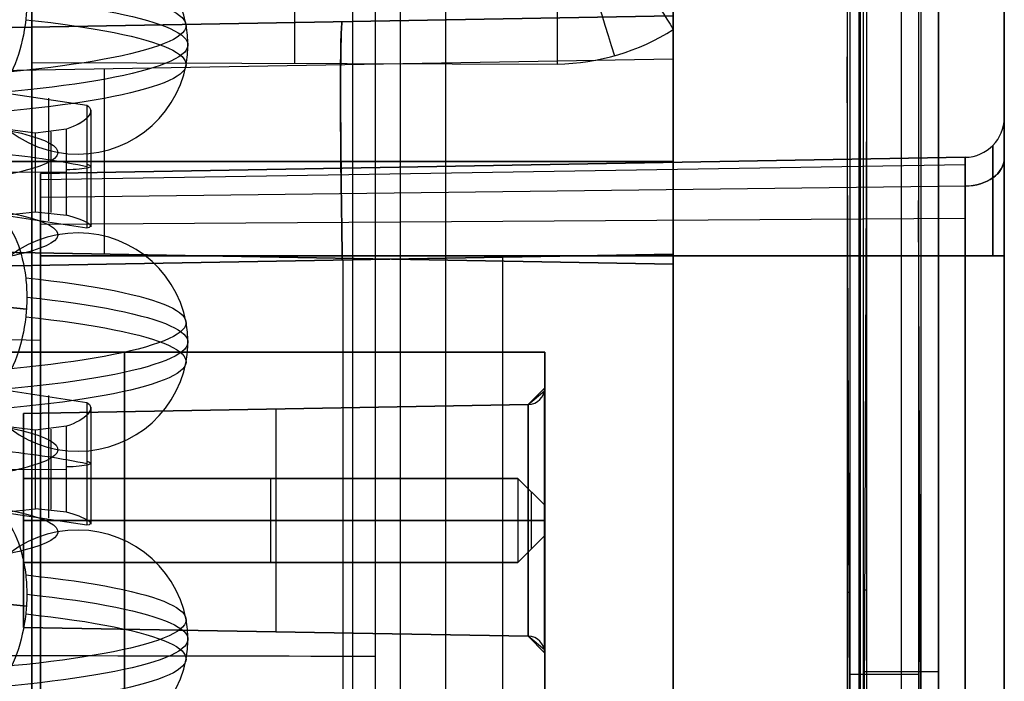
# Model space of a CAD drawing. Extents: x -9 to 8, y 1 to 147.
# Tile 129 of 181: x 1 to 8, y 129 to 134. Entities that reach past the tile are written whole.
import ezdxf

# ---------------------------------------------------------------- set-up
doc = ezdxf.new("R2010")
doc.units = 0
doc.layers.add('DEFAULT', color=7, linetype='CONTINUOUS')

msp = doc.modelspace()

# ---------------------------------------------------------------- linework, layer by layer
at = {"layer": 'DEFAULT', "color": 9}
for p, q in [((7.8485, 145.7252, -5.3771), (7.8485, 114.3223, -1.0235)), ((7.2563, 145.6007, -6.3746), (7.2563, 114.5749, -2.0733)), ((7.8485, 114.185, -2.014), (7.8485, 145.5879, -6.3676)), ((7.2827, 115.0959, -1.1257), (7.2827, 144.5975, -5.2158)), ((8.3457, 139.9582, -54.0095), (8.3457, 25.1274, -54.0095)), ((3.7851, 116.7928, -107.1111), (3.7851, 139.6692, -102.2486)), ((7.5666, 139.5702, -102.1684), (7.5666, 114.9239, -107.4071)), ((8.3457, 114.7576, -106.6249), (8.3457, 139.4039, -101.3861)), ((8.3457, 139.4039, -101.3861), (8.3457, 114.7576, -106.6249)), ((5.8457, 134.1279, -100.8145), (5.8457, 138.6051, -99.8629)), ((1.0007, 137.9496, -101.3596), (1.0007, 116.8657, -105.8411)), ((4.1244, 136.9141, -5.5008), (4.1244, 113.5414, -2.2605)), ((7.2484, 114.5389, -2.3712), (7.2484, 136.9718, -5.4813)), ((1.0007, 113.0842, -2.2246), (1.0007, 136.8564, -5.5203)), ((5.8457, 135.6545, -55.5667), (5.8457, 54.0377, -55.5667)), ((1.0007, 133.8771, -100.9975), (1.0007, 135.1241, -100.8665)), ((7.2563, 134.9532, -4.8985), (7.2484, 132.7667, -4.8983)), ((5.8457, 134.2299, -95.7202), (0.8517, 134.1427, -95.6331)), ((0.8517, 134.1427, -81.1004), (5.8457, 134.2299, -81.0132)), ((0.8517, 134.1427, -88.3667), (5.8457, 134.2299, -88.3667)), ((3.3487, 134.1863, -81.0568), (3.3487, 134.1863, -95.6766)), ((5.8457, 115.2776, -104.8213), (5.8457, 134.1279, -100.8145)), ((-2.7443, 133.7557, -33.7074), (5.8457, 133.9057, -33.8574)), ((-2.7443, 133.7557, -26.8174), (5.8457, 133.9057, -26.6675)), ((-2.7443, 133.7557, -30.2624), (5.8457, 133.9057, -30.2624)), ((1.0007, 116.8657, -104.6134), (1.0007, 133.8771, -100.9975)), ((1.0007, 133.8771, -100.9975), (4.9692, 133.8662, -100.8936)), ((3.4248, 116.8022, -104.562), (3.4248, 133.8704, -100.9341)), ((5.8457, 132.3557, -26.6675), (5.8457, 133.9057, -26.6675)), ((5.8457, 133.9057, -33.8574), (5.8457, 132.3557, -33.8574)), ((5.8457, 133.9057, -26.6675), (5.8457, 133.9057, -33.8574)), ((1.5507, 132.4306, -33.7824), (1.5507, 133.8307, -33.7824)), ((1.5507, 133.8307, -26.7424), (1.5507, 133.8307, -33.7824)), ((1.5507, 132.4306, -26.7424), (1.5507, 133.8307, -26.7424)), ((7.304, 133.6071, -2.8701), (7.2827, 127.6737, -2.8695)), ((7.8485, 133.5961, -3.6956), (7.8485, 126.3141, -3.6956)), ((8.3457, 133.462, -81.0261), (8.3457, 133.462, -95.7073)), ((5.8457, 133.1307, -33.8574), (-2.7443, 133.1307, -33.7074)), ((-2.7443, 133.1307, -26.8174), (5.8457, 133.1307, -26.6675)), ((8.0509, 133.162, -95.7073), (1.0657, 133.0401, -95.7073)), ((1.0657, 133.0401, -81.0261), (8.0509, 133.162, -81.0261)), ((8.0509, 133.162, -95.7073), (1.0657, 133.0401, -95.7073)), ((1.0657, 133.0401, -88.3667), (8.0509, 133.162, -88.3667)), ((8.0509, 133.162, -81.0261), (8.0509, 133.162, -95.7073)), ((8.0509, 133.105, -95.9899), (1.0657, 132.9922, -95.9436)), ((8.0509, 133.105, -80.7436), (1.0657, 132.9922, -80.7899)), ((1.0657, 133.0401, -95.7073), (1.0657, 133.0401, -81.0261)), ((1.0657, 133.0401, -88.3667), (1.0657, 131.7807, -88.3667)), ((4.5583, 133.1011, -81.0261), (4.5583, 133.1011, -95.7073)), ((8.0509, 132.9439, -96.234), (1.0657, 132.8577, -96.1477)), ((8.0509, 132.9439, -80.4995), (1.0657, 132.8577, -80.5857)), ((8.0509, 132.6998, -96.395), (1.0657, 132.6535, -96.2822)), ((8.0509, 132.6998, -80.3384), (1.0657, 132.6535, -80.4512)), ((-2.7443, 132.5056, -33.7074), (5.8457, 132.3557, -33.8574)), ((5.8457, 132.3557, -26.6675), (-2.7443, 132.5056, -26.8174)), ((5.8457, 132.3557, -30.2624), (-2.7443, 132.5056, -30.2624)), ((0.8517, 132.343, -97.4328), (5.8457, 132.4302, -97.52)), ((5.8457, 132.4302, -79.2135), (0.8517, 132.343, -79.3007)), ((1.0657, 132.4173, -80.4033), (1.0657, 125.8641, -80.4033)), ((1.0657, 125.8641, -96.3302), (1.0657, 132.4173, -96.3302)), ((8.0509, 132.4173, -80.2814), (1.0657, 132.4173, -80.4033)), ((1.0657, 132.4173, -96.3302), (8.0509, 132.4173, -96.4521)), ((8.0509, 132.4173, -80.2814), (1.0657, 132.4173, -80.4033)), ((1.5507, 132.4306, -26.7424), (1.5507, 132.4306, -33.7824)), ((3.3487, 132.3866, -97.4764), (3.3487, 125.8947, -97.4764)), ((3.3487, 132.3866, -79.2571), (3.3487, 125.8947, -79.2571)), ((4.5583, 125.8641, -80.3423), (4.5583, 132.4173, -80.3423)), ((4.5583, 125.8641, -96.3911), (4.5583, 132.4173, -96.3911)), ((5.8457, 132.4302, -97.52), (5.8457, 125.8512, -97.52)), ((5.8457, 125.8512, -79.2135), (5.8457, 132.4302, -79.2135)), ((8.0509, 125.8641, -80.2814), (8.0509, 132.4173, -80.2814)), ((8.0509, 132.4173, -96.4521), (8.0509, 125.8641, -96.4521)), ((8.3457, 125.8641, -79.9814), (8.3457, 132.4173, -79.9814)), ((8.3457, 132.4173, -96.752), (8.3457, 125.8641, -96.752)), ((5.8457, 132.3557, -33.8574), (5.8457, 132.3557, -26.6675)), ((0.0657, 131.8068, -95.0969), (1.0657, 131.7807, -95.0707)), ((0.0657, 131.8068, -81.6365), (1.0657, 131.7807, -81.6627)), ((0.0657, 131.8068, -88.3667), (1.0657, 131.7807, -88.3667)), ((1.0657, 131.7807, -95.0707), (1.0657, 126.5007, -95.0707)), ((1.0657, 126.5007, -81.6627), (1.0657, 131.7807, -81.6627)), ((1.0657, 131.7807, -81.6627), (1.0657, 131.7807, -95.0707)), ((-1.475, 131.6903, -81.7631), (4.875, 131.6903, -81.7631)), ((4.875, 131.6903, -94.9711), (-1.475, 131.6903, -94.9711)), ((-0.967, 131.6903, -88.3671), (4.875, 131.6903, -88.3671)), ((1.7, 131.6903, -94.9711), (1.7, 131.6903, -81.7631)), ((1.7, 131.6903, -81.7631), (1.7, 126.6103, -81.7631)), ((1.7, 126.6103, -94.9711), (1.7, 131.6903, -94.9711)), ((4.875, 131.6903, -81.7631), (4.875, 131.6903, -94.9711)), ((4.875, 126.6103, -81.7631), (4.875, 131.6903, -81.7631)), ((4.875, 131.6903, -94.9711), (4.875, 126.6103, -94.9711)), ((4.875, 131.6903, -88.3671), (4.875, 131.4215, -88.3671)), ((4.7502, 131.2946, -82.1461), (4.875, 131.4215, -82.0191)), ((4.875, 131.4215, -84.555), (4.7502, 131.2946, -84.428)), ((4.7502, 131.2946, -84.6861), (4.875, 131.4215, -84.5591)), ((4.875, 131.4215, -87.095), (4.7502, 131.2946, -86.968)), ((4.7502, 131.2946, -87.2261), (4.875, 131.4215, -87.0991)), ((4.875, 131.4215, -89.635), (4.7502, 131.2946, -89.508)), ((4.7502, 131.2946, -89.7661), (4.875, 131.4215, -89.6391)), ((4.875, 131.4215, -92.175), (4.7502, 131.2946, -92.048)), ((4.875, 131.4215, -92.1791), (4.7502, 131.2946, -92.3061)), ((4.8739, 129.4356, -94.6917), (4.8739, 131.405, -94.6917)), ((4.875, 131.4215, -82.0191), (4.875, 129.419, -82.0191)), ((4.875, 131.4215, -84.555), (4.875, 131.4215, -82.0191)), ((4.875, 129.419, -84.555), (4.875, 131.4215, -84.555)), ((4.875, 131.4215, -84.5591), (4.875, 129.419, -84.5591)), ((4.875, 131.4215, -87.095), (4.875, 131.4215, -84.5591)), ((4.875, 129.419, -87.095), (4.875, 131.4215, -87.095)), ((4.875, 131.4215, -87.0991), (4.875, 129.419, -87.0991)), ((4.875, 131.4215, -89.635), (4.875, 131.4215, -87.0991)), ((4.875, 129.419, -89.635), (4.875, 131.4215, -89.635)), ((4.875, 131.4215, -89.6391), (4.875, 129.419, -89.6391)), ((4.875, 131.4215, -92.175), (4.875, 131.4215, -89.6391)), ((4.875, 129.419, -92.175), (4.875, 131.4215, -92.175)), ((4.875, 129.419, -94.6917), (4.875, 131.4215, -94.6917)), ((4.875, 131.4215, -92.1791), (4.875, 129.419, -92.1791)), ((4.875, 131.4215, -94.6917), (4.875, 131.4215, -92.1791)), ((4.7502, 131.2946, -94.588), (4.8728, 131.3982, -94.6917)), ((4.8728, 129.4424, -94.6917), (4.8728, 131.3982, -94.6917)), ((4.7502, 131.2946, -84.428), (0.938, 131.228, -84.3615)), ((0.938, 131.228, -82.2127), (4.7502, 131.2946, -82.1461)), ((4.7502, 131.2946, -86.968), (0.938, 131.228, -86.9015)), ((0.938, 131.228, -84.7527), (4.7502, 131.2946, -84.6861)), ((4.7502, 131.2946, -89.508), (0.938, 131.228, -89.4415)), ((0.938, 131.228, -87.2927), (4.7502, 131.2946, -87.2261)), ((4.7502, 131.2946, -92.048), (0.938, 131.228, -91.9815)), ((0.938, 131.228, -89.8327), (4.7502, 131.2946, -89.7661)), ((4.7502, 131.2946, -92.3061), (0.938, 131.228, -92.3727)), ((0.938, 131.228, -94.5215), (4.7502, 131.2946, -94.588)), ((4.7502, 131.2946, -83.2871), (0.938, 131.228, -83.2871)), ((4.7502, 131.2946, -85.8271), (0.938, 131.228, -85.8271)), ((4.7502, 131.2946, -88.3671), (0.938, 131.228, -88.3671)), ((4.7502, 131.2946, -90.9071), (0.938, 131.228, -90.9071)), ((4.7502, 131.2946, -93.4471), (0.938, 131.228, -93.4471)), ((2.8441, 131.2613, -84.3948), (2.8441, 129.5793, -84.3948)), ((2.8441, 131.2613, -82.1794), (2.8441, 129.5793, -82.1794)), ((2.8441, 131.2613, -82.1794), (2.8441, 131.2613, -84.3948)), ((2.8441, 131.2613, -86.9348), (2.8441, 129.5793, -86.9348)), ((2.8441, 131.2613, -84.7194), (2.8441, 129.5793, -84.7194)), ((2.8441, 131.2613, -84.7194), (2.8441, 131.2613, -86.9348)), ((2.8441, 131.2613, -89.4748), (2.8441, 129.5793, -89.4748)), ((2.8441, 131.2613, -87.2594), (2.8441, 129.5793, -87.2594)), ((2.8441, 131.2613, -87.2594), (2.8441, 131.2613, -89.4748)), ((2.8441, 131.2613, -92.0148), (2.8441, 129.5793, -92.0148)), ((2.8441, 131.2613, -89.7994), (2.8441, 129.5793, -89.7994)), ((2.8441, 131.2613, -89.7994), (2.8441, 131.2613, -92.0148)), ((2.8441, 131.2613, -92.3394), (2.8441, 131.2613, -94.5548)), ((2.8441, 131.2613, -92.3394), (2.8441, 129.5793, -92.3394)), ((2.8441, 131.2613, -94.5548), (2.8441, 129.5793, -94.5548)), ((4.7502, 131.2946, -84.428), (4.7502, 129.546, -84.428)), ((4.7502, 129.546, -82.1461), (4.7502, 131.2946, -82.1461)), ((4.7502, 131.2946, -82.1461), (4.7502, 131.2946, -84.428)), ((4.7502, 131.2946, -86.968), (4.7502, 129.546, -86.968)), ((4.7502, 129.546, -84.6861), (4.7502, 131.2946, -84.6861)), ((4.7502, 131.2946, -84.6861), (4.7502, 131.2946, -86.968)), ((4.7502, 131.2946, -89.508), (4.7502, 129.546, -89.508)), ((4.7502, 129.546, -87.2261), (4.7502, 131.2946, -87.2261)), ((4.7502, 131.2946, -87.2261), (4.7502, 131.2946, -89.508)), ((4.7502, 131.2946, -92.048), (4.7502, 129.546, -92.048)), ((4.7502, 129.546, -89.7661), (4.7502, 131.2946, -89.7661)), ((4.7502, 131.2946, -89.7661), (4.7502, 131.2946, -92.048)), ((4.7502, 131.2946, -92.3061), (4.7502, 131.2946, -94.588)), ((4.7502, 129.546, -92.3061), (4.7502, 131.2946, -92.3061)), ((4.7502, 131.2946, -94.588), (4.7502, 129.546, -94.588)), ((0.938, 131.228, -84.3615), (0.938, 129.6126, -84.3615)), ((0.938, 129.6126, -82.2127), (0.938, 131.228, -82.2127)), ((0.938, 131.228, -86.9015), (0.938, 129.6126, -86.9015)), ((0.938, 129.6126, -84.7527), (0.938, 131.228, -84.7527)), ((0.938, 131.228, -89.4415), (0.938, 129.6126, -89.4415)), ((0.938, 129.6126, -87.2927), (0.938, 131.228, -87.2927)), ((0.938, 131.228, -91.9815), (0.938, 129.6126, -91.9815)), ((0.938, 129.6126, -89.8327), (0.938, 131.228, -89.8327)), ((0.938, 131.228, -92.3727), (0.938, 131.228, -94.5215)), ((0.938, 129.6126, -92.3727), (0.938, 131.228, -92.3727)), ((0.938, 131.228, -84.3615), (0.938, 131.228, -82.2127)), ((0.938, 131.228, -86.9015), (0.938, 131.228, -84.7527)), ((0.938, 131.228, -89.4415), (0.938, 131.228, -87.2927)), ((0.938, 131.228, -91.9815), (0.938, 131.228, -89.8327)), ((0.938, 131.228, -94.5215), (0.938, 129.6126, -94.5215)), ((0.938, 131.228, -83.2871), (0.938, 130.7378, -83.2871)), ((0.938, 131.228, -85.8271), (0.938, 130.7378, -85.8271)), ((0.938, 131.228, -88.3671), (0.938, 130.7378, -88.3671)), ((0.938, 131.228, -90.9071), (0.938, 130.7378, -90.9071)), ((0.938, 131.228, -93.4471), (0.938, 130.7378, -93.4471)), ((0.938, 130.7378, -82.9696), (0.938, 130.7378, -83.6046)), ((0.938, 130.7378, -83.6046), (0.938, 130.1028, -83.6046)), ((0.938, 130.1028, -82.9696), (0.938, 130.7378, -82.9696)), ((0.938, 130.7378, -85.5096), (0.938, 130.7378, -86.1446)), ((0.938, 130.7378, -86.1446), (0.938, 130.1028, -86.1446)), ((0.938, 130.1028, -85.5096), (0.938, 130.7378, -85.5096)), ((0.938, 130.7378, -88.0496), (0.938, 130.7378, -88.6846)), ((0.938, 130.7378, -88.6846), (0.938, 130.1028, -88.6846)), ((0.938, 130.1028, -88.0496), (0.938, 130.7378, -88.0496)), ((0.938, 130.7378, -90.5896), (0.938, 130.7378, -91.2246)), ((0.938, 130.7378, -91.2246), (0.938, 130.1028, -91.2246)), ((0.938, 130.1028, -90.5896), (0.938, 130.7378, -90.5896)), ((0.938, 130.7378, -93.1296), (0.938, 130.7378, -93.7646)), ((0.938, 130.7378, -93.7646), (0.938, 130.1028, -93.7646)), ((0.938, 130.1028, -93.1296), (0.938, 130.7378, -93.1296)), ((0.938, 130.7378, -83.6046), (4.6718, 130.7378, -83.6046)), ((0.938, 130.7378, -86.1446), (4.6718, 130.7378, -86.1446)), ((0.938, 130.7378, -88.6846), (4.6718, 130.7378, -88.6846)), ((0.938, 130.7378, -91.2246), (4.6718, 130.7378, -91.2246)), ((0.938, 130.7378, -93.7646), (4.6718, 130.7378, -93.7646)), ((4.6718, 130.7378, -82.9696), (0.938, 130.7378, -82.9696)), ((4.6718, 130.7378, -85.5096), (0.938, 130.7378, -85.5096)), ((4.6718, 130.7378, -88.0496), (0.938, 130.7378, -88.0496)), ((4.6718, 130.7378, -90.5896), (0.938, 130.7378, -90.5896)), ((4.6718, 130.7378, -93.1296), (0.938, 130.7378, -93.1296)), ((4.6718, 130.7378, -83.2871), (0.938, 130.7378, -83.2871)), ((4.6718, 130.7378, -85.8271), (0.938, 130.7378, -85.8271)), ((4.6718, 130.7378, -88.3671), (0.938, 130.7378, -88.3671)), ((4.6718, 130.7378, -90.9071), (0.938, 130.7378, -90.9071)), ((4.6718, 130.7378, -93.4471), (0.938, 130.7378, -93.4471)), ((2.8049, 130.1028, -83.6046), (2.8049, 130.7378, -83.6046)), ((2.8049, 130.1028, -86.1446), (2.8049, 130.7378, -86.1446)), ((2.8049, 130.1028, -88.6846), (2.8049, 130.7378, -88.6846)), ((2.8049, 130.1028, -91.2246), (2.8049, 130.7378, -91.2246)), ((2.8049, 130.1028, -93.7646), (2.8049, 130.7378, -93.7646)), ((2.8049, 130.7378, -82.9696), (2.8049, 130.7378, -83.6046)), ((2.8049, 130.7378, -85.5096), (2.8049, 130.7378, -86.1446)), ((2.8049, 130.7378, -88.0496), (2.8049, 130.7378, -88.6846)), ((2.8049, 130.7378, -90.5896), (2.8049, 130.7378, -91.2246)), ((2.8049, 130.7378, -93.1296), (2.8049, 130.7378, -93.7646)), ((2.8049, 130.1028, -82.9696), (2.8049, 130.7378, -82.9696)), ((2.8049, 130.1028, -85.5096), (2.8049, 130.7378, -85.5096)), ((2.8049, 130.1028, -88.0496), (2.8049, 130.7378, -88.0496)), ((2.8049, 130.1028, -90.5896), (2.8049, 130.7378, -90.5896)), ((2.8049, 130.1028, -93.1296), (2.8049, 130.7378, -93.1296)), ((4.6718, 130.7378, -83.6046), (4.6718, 130.1028, -83.6046)), ((4.6718, 130.7378, -86.1446), (4.6718, 130.1028, -86.1446)), ((4.6718, 130.7378, -88.6846), (4.6718, 130.1028, -88.6846)), ((4.6718, 130.7378, -91.2246), (4.6718, 130.1028, -91.2246)), ((4.6718, 130.7378, -93.7646), (4.6718, 130.1028, -93.7646)), ((4.6718, 130.7378, -83.6046), (4.875, 130.5346, -83.4014)), ((4.6718, 130.7378, -83.6046), (4.6718, 130.7378, -82.9696)), ((4.6718, 130.7378, -86.1446), (4.875, 130.5346, -85.9414)), ((4.6718, 130.7378, -86.1446), (4.6718, 130.7378, -85.5096)), ((4.6718, 130.7378, -88.6846), (4.875, 130.5346, -88.4814)), ((4.6718, 130.7378, -88.6846), (4.6718, 130.7378, -88.0496)), ((4.6718, 130.7378, -91.2246), (4.875, 130.5346, -91.0214)), ((4.6718, 130.7378, -91.2246), (4.6718, 130.7378, -90.5896)), ((4.6718, 130.7378, -93.7646), (4.875, 130.5346, -93.5614)), ((4.6718, 130.7378, -93.7646), (4.6718, 130.7378, -93.1296)), ((4.6718, 130.7378, -82.9696), (4.6718, 130.1028, -82.9696)), ((4.6718, 130.7378, -85.5096), (4.6718, 130.1028, -85.5096)), ((4.6718, 130.7378, -88.0496), (4.6718, 130.1028, -88.0496)), ((4.6718, 130.7378, -90.5896), (4.6718, 130.1028, -90.5896)), ((4.6718, 130.7378, -93.1296), (4.6718, 130.1028, -93.1296)), ((4.6718, 130.7378, -82.9696), (4.875, 130.5346, -83.1728)), ((4.6718, 130.7378, -85.5096), (4.875, 130.5346, -85.7128)), ((4.6718, 130.7378, -88.0496), (4.875, 130.5346, -88.2528)), ((4.6718, 130.7378, -90.5896), (4.875, 130.5346, -90.7928)), ((4.6718, 130.7378, -93.1296), (4.875, 130.5346, -93.3328)), ((4.875, 130.5346, -83.2871), (4.6718, 130.7378, -83.2871)), ((4.875, 130.5346, -85.8271), (4.6718, 130.7378, -85.8271)), ((4.875, 130.5346, -88.3671), (4.6718, 130.7378, -88.3671)), ((4.875, 130.5346, -90.9071), (4.6718, 130.7378, -90.9071)), ((4.875, 130.5346, -93.4471), (4.6718, 130.7378, -93.4471)), ((4.7734, 130.6362, -83.503), (4.7734, 130.2044, -83.503)), ((4.7734, 130.6362, -86.043), (4.7734, 130.2044, -86.043)), ((4.7734, 130.6362, -88.583), (4.7734, 130.2044, -88.583)), ((4.7734, 130.6362, -91.123), (4.7734, 130.2044, -91.123)), ((4.7734, 130.6362, -93.663), (4.7734, 130.2044, -93.663)), ((4.7734, 130.6362, -83.0712), (4.7734, 130.6362, -83.503)), ((4.7734, 130.6362, -85.6112), (4.7734, 130.6362, -86.043)), ((4.7734, 130.6362, -88.1512), (4.7734, 130.6362, -88.583)), ((4.7734, 130.6362, -90.6912), (4.7734, 130.6362, -91.123)), ((4.7734, 130.6362, -93.2312), (4.7734, 130.6362, -93.663)), ((4.7734, 130.6362, -83.0712), (4.7734, 130.2044, -83.0712)), ((4.7734, 130.6362, -85.6112), (4.7734, 130.2044, -85.6112)), ((4.7734, 130.6362, -88.1512), (4.7734, 130.2044, -88.1512)), ((4.7734, 130.6362, -90.6912), (4.7734, 130.2044, -90.6912)), ((4.7734, 130.6362, -93.2312), (4.7734, 130.2044, -93.2312)), ((4.875, 130.5346, -83.4014), (4.875, 130.306, -83.4014)), ((4.875, 130.5346, -85.9414), (4.875, 130.306, -85.9414)), ((4.875, 130.5346, -88.4814), (4.875, 130.306, -88.4814)), ((4.875, 130.5346, -91.0214), (4.875, 130.306, -91.0214)), ((4.875, 130.5346, -93.5614), (4.875, 130.306, -93.5614)), ((4.875, 130.306, -83.1728), (4.875, 130.5346, -83.1728)), ((4.875, 130.5346, -83.1728), (4.875, 130.5346, -83.4014)), ((4.875, 130.306, -85.7128), (4.875, 130.5346, -85.7128)), ((4.875, 130.5346, -85.7128), (4.875, 130.5346, -85.9414)), ((4.875, 130.306, -88.2528), (4.875, 130.5346, -88.2528)), ((4.875, 130.5346, -88.2528), (4.875, 130.5346, -88.4814)), ((4.875, 130.306, -90.7928), (4.875, 130.5346, -90.7928)), ((4.875, 130.5346, -90.7928), (4.875, 130.5346, -91.0214)), ((4.875, 130.306, -93.3328), (4.875, 130.5346, -93.3328)), ((4.875, 130.5346, -93.3328), (4.875, 130.5346, -93.5614)), ((4.875, 130.306, -83.2871), (4.875, 130.5346, -83.2871)), ((4.875, 130.306, -85.8271), (4.875, 130.5346, -85.8271)), ((4.875, 130.306, -88.3671), (4.875, 130.5346, -88.3671)), ((4.875, 130.306, -90.9071), (4.875, 130.5346, -90.9071)), ((4.875, 130.306, -93.4471), (4.875, 130.5346, -93.4471)), ((7.2484, 130.455, -4.5778), (7.2563, 130.455, -4.2749)), ((4.7502, 130.4203, -84.428), (0.938, 130.4203, -84.3615)), ((0.938, 130.4203, -82.2127), (4.7502, 130.4203, -82.1461)), ((4.7502, 130.4203, -86.968), (0.938, 130.4203, -86.9015)), ((0.938, 130.4203, -84.7527), (4.7502, 130.4203, -84.6861)), ((4.7502, 130.4203, -89.508), (0.938, 130.4203, -89.4415)), ((0.938, 130.4203, -87.2927), (4.7502, 130.4203, -87.2261)), ((4.7502, 130.4203, -92.048), (0.938, 130.4203, -91.9815)), ((0.938, 130.4203, -89.8327), (4.7502, 130.4203, -89.7661)), ((0.938, 130.4203, -92.3727), (4.7502, 130.4203, -92.3061)), ((0.938, 130.4203, -84.3615), (0.938, 130.4203, -83.6046)), ((0.938, 130.4203, -82.9696), (0.938, 130.4203, -82.2127)), ((0.938, 130.4203, -86.9015), (0.938, 130.4203, -86.1446)), ((0.938, 130.4203, -85.5096), (0.938, 130.4203, -84.7527)), ((0.938, 130.4203, -89.4415), (0.938, 130.4203, -88.6846)), ((0.938, 130.4203, -88.0496), (0.938, 130.4203, -87.2927)), ((0.938, 130.4203, -91.9815), (0.938, 130.4203, -91.2246)), ((0.938, 130.4203, -90.5896), (0.938, 130.4203, -89.8327)), ((0.938, 130.4203, -94.5215), (0.938, 130.4203, -93.7646)), ((0.938, 130.4203, -93.1296), (0.938, 130.4203, -92.3727)), ((4.7502, 130.4203, -94.588), (0.938, 130.4203, -94.5215)), ((0.938, 130.4203, -83.6046), (4.6718, 130.4203, -83.6046)), ((0.938, 130.4203, -86.1446), (4.6718, 130.4203, -86.1446)), ((0.938, 130.4203, -88.6846), (4.6718, 130.4203, -88.6846)), ((0.938, 130.4203, -91.2246), (4.6718, 130.4203, -91.2246)), ((0.938, 130.4203, -93.7646), (4.6718, 130.4203, -93.7646)), ((0.938, 130.4203, -82.9696), (4.6718, 130.4203, -82.9696)), ((0.938, 130.4203, -85.5096), (4.6718, 130.4203, -85.5096)), ((0.938, 130.4203, -88.0496), (4.6718, 130.4203, -88.0496)), ((0.938, 130.4203, -90.5896), (4.6718, 130.4203, -90.5896)), ((0.938, 130.4203, -93.1296), (4.6718, 130.4203, -93.1296)), ((4.6718, 130.4203, -83.6046), (4.875, 130.4203, -83.4014)), ((4.6718, 130.4203, -86.1446), (4.875, 130.4203, -85.9414)), ((4.6718, 130.4203, -88.6846), (4.875, 130.4203, -88.4814)), ((4.6718, 130.4203, -91.2246), (4.875, 130.4203, -91.0214)), ((4.6718, 130.4203, -93.7646), (4.875, 130.4203, -93.5614)), ((4.6718, 130.4203, -82.9696), (4.875, 130.4203, -83.1728)), ((4.6718, 130.4203, -85.5096), (4.875, 130.4203, -85.7128)), ((4.6718, 130.4203, -88.0496), (4.875, 130.4203, -88.2528)), ((4.6718, 130.4203, -90.5896), (4.875, 130.4203, -90.7928)), ((4.6718, 130.4203, -93.1296), (4.875, 130.4203, -93.3328)), ((4.8728, 130.4203, -94.6917), (4.875, 130.4203, -94.6917)), ((4.875, 130.4203, -83.1728), (4.875, 130.4203, -83.4014)), ((4.875, 130.4203, -85.7128), (4.875, 130.4203, -85.9414)), ((4.875, 130.4203, -88.2528), (4.875, 130.4203, -88.4814)), ((4.875, 130.4203, -90.7928), (4.875, 130.4203, -91.0214)), ((4.875, 130.4203, -93.3328), (4.875, 130.4203, -93.5614)), ((4.875, 130.306, -83.4014), (4.6718, 130.1028, -83.6046)), ((4.875, 130.306, -85.9414), (4.6718, 130.1028, -86.1446)), ((4.875, 130.306, -88.4814), (4.6718, 130.1028, -88.6846)), ((4.875, 130.306, -91.0214), (4.6718, 130.1028, -91.2246)), ((4.875, 130.306, -93.5614), (4.6718, 130.1028, -93.7646)), ((4.6718, 130.1028, -82.9696), (4.875, 130.306, -83.1728)), ((4.6718, 130.1028, -85.5096), (4.875, 130.306, -85.7128)), ((4.6718, 130.1028, -88.0496), (4.875, 130.306, -88.2528)), ((4.6718, 130.1028, -90.5896), (4.875, 130.306, -90.7928)), ((4.6718, 130.1028, -93.1296), (4.875, 130.306, -93.3328)), ((4.6718, 130.1028, -83.2871), (4.875, 130.306, -83.2871)), ((4.6718, 130.1028, -85.8271), (4.875, 130.306, -85.8271)), ((4.6718, 130.1028, -88.3671), (4.875, 130.306, -88.3671)), ((4.6718, 130.1028, -90.9071), (4.875, 130.306, -90.9071)), ((4.6718, 130.1028, -93.4471), (4.875, 130.306, -93.4471)), ((4.875, 130.306, -83.1728), (4.875, 130.306, -83.4014)), ((4.875, 130.306, -85.7128), (4.875, 130.306, -85.9414)), ((4.875, 130.306, -88.2528), (4.875, 130.306, -88.4814)), ((4.875, 130.306, -90.7928), (4.875, 130.306, -91.0214)), ((4.875, 130.306, -93.3328), (4.875, 130.306, -93.5614)), ((4.7734, 130.2044, -83.0712), (4.7734, 130.2044, -83.503)), ((4.7734, 130.2044, -85.6112), (4.7734, 130.2044, -86.043)), ((4.7734, 130.2044, -88.1512), (4.7734, 130.2044, -88.583)), ((4.7734, 130.2044, -90.6912), (4.7734, 130.2044, -91.123)), ((4.7734, 130.2044, -93.2312), (4.7734, 130.2044, -93.663)), ((0.938, 130.1028, -83.6046), (0.938, 130.1028, -82.9696)), ((0.938, 130.1028, -86.1446), (0.938, 130.1028, -85.5096)), ((0.938, 130.1028, -88.6846), (0.938, 130.1028, -88.0496)), ((0.938, 130.1028, -91.2246), (0.938, 130.1028, -90.5896)), ((0.938, 130.1028, -93.7646), (0.938, 130.1028, -93.1296)), ((4.6718, 130.1028, -83.6046), (0.938, 130.1028, -83.6046)), ((4.6718, 130.1028, -86.1446), (0.938, 130.1028, -86.1446)), ((4.6718, 130.1028, -88.6846), (0.938, 130.1028, -88.6846)), ((4.6718, 130.1028, -91.2246), (0.938, 130.1028, -91.2246)), ((4.6718, 130.1028, -93.7646), (0.938, 130.1028, -93.7646)), ((0.938, 130.1028, -82.9696), (4.6718, 130.1028, -82.9696)), ((0.938, 130.1028, -85.5096), (4.6718, 130.1028, -85.5096)), ((0.938, 130.1028, -88.0496), (4.6718, 130.1028, -88.0496)), ((0.938, 130.1028, -90.5896), (4.6718, 130.1028, -90.5896)), ((0.938, 130.1028, -93.1296), (4.6718, 130.1028, -93.1296)), ((0.938, 130.1028, -83.2871), (0.938, 129.6126, -83.2871)), ((0.938, 130.1028, -85.8271), (0.938, 129.6126, -85.8271)), ((0.938, 130.1028, -88.3671), (0.938, 129.6126, -88.3671)), ((0.938, 130.1028, -90.9071), (0.938, 129.6126, -90.9071)), ((0.938, 130.1028, -93.4471), (0.938, 129.6126, -93.4471)), ((0.938, 130.1028, -83.2871), (4.6718, 130.1028, -83.2871)), ((0.938, 130.1028, -85.8271), (4.6718, 130.1028, -85.8271)), ((0.938, 130.1028, -88.3671), (4.6718, 130.1028, -88.3671)), ((0.938, 130.1028, -90.9071), (4.6718, 130.1028, -90.9071)), ((0.938, 130.1028, -93.4471), (4.6718, 130.1028, -93.4471)), ((2.8049, 130.1028, -82.9696), (2.8049, 130.1028, -83.6046)), ((2.8049, 130.1028, -85.5096), (2.8049, 130.1028, -86.1446)), ((2.8049, 130.1028, -88.0496), (2.8049, 130.1028, -88.6846)), ((2.8049, 130.1028, -90.5896), (2.8049, 130.1028, -91.2246)), ((2.8049, 130.1028, -93.1296), (2.8049, 130.1028, -93.7646)), ((4.6718, 130.1028, -82.9696), (4.6718, 130.1028, -83.6046)), ((4.6718, 130.1028, -85.5096), (4.6718, 130.1028, -86.1446)), ((4.6718, 130.1028, -88.0496), (4.6718, 130.1028, -88.6846)), ((4.6718, 130.1028, -90.5896), (4.6718, 130.1028, -91.2246)), ((4.6718, 130.1028, -93.1296), (4.6718, 130.1028, -93.7646)), ((7.8485, 129.9551, -3.1908), (7.8485, 129.9551, -4.2004)), ((7.2827, 129.8957, -3.1776), (7.3044, 129.8957, -2.3414)), ((0.938, 129.6126, -84.3615), (4.7502, 129.546, -84.428)), ((0.938, 129.6126, -84.3615), (0.938, 129.6126, -82.2127)), ((0.938, 129.6126, -82.2127), (4.7502, 129.546, -82.1461)), ((0.938, 129.6126, -86.9015), (4.7502, 129.546, -86.968)), ((0.938, 129.6126, -86.9015), (0.938, 129.6126, -84.7527)), ((0.938, 129.6126, -84.7527), (4.7502, 129.546, -84.6861)), ((0.938, 129.6126, -89.4415), (4.7502, 129.546, -89.508)), ((0.938, 129.6126, -89.4415), (0.938, 129.6126, -87.2927)), ((0.938, 129.6126, -87.2927), (4.7502, 129.546, -87.2261)), ((0.938, 129.6126, -91.9815), (4.7502, 129.546, -92.048)), ((0.938, 129.6126, -91.9815), (0.938, 129.6126, -89.8327)), ((0.938, 129.6126, -89.8327), (4.7502, 129.546, -89.7661)), ((4.7502, 129.546, -94.588), (0.938, 129.6126, -94.5215)), ((0.938, 129.6126, -94.5215), (0.938, 129.6126, -92.3727)), ((0.938, 129.6126, -92.3727), (4.7502, 129.546, -92.3061)), ((0.938, 129.6126, -83.2871), (4.7502, 129.546, -83.2871)), ((0.938, 129.6126, -85.8271), (4.7502, 129.546, -85.8271)), ((0.938, 129.6126, -88.3671), (4.7502, 129.546, -88.3671)), ((0.938, 129.6126, -90.9071), (4.7502, 129.546, -90.9071)), ((0.938, 129.6126, -93.4471), (4.7502, 129.546, -93.4471)), ((2.8441, 129.5793, -82.1794), (2.8441, 129.5793, -84.3948)), ((2.8441, 129.5793, -84.7194), (2.8441, 129.5793, -86.9348)), ((2.8441, 129.5793, -87.2594), (2.8441, 129.5793, -89.4748)), ((2.8441, 129.5793, -89.7994), (2.8441, 129.5793, -92.0148)), ((2.8441, 129.5793, -92.3394), (2.8441, 129.5793, -94.5548)), ((4.7502, 129.546, -84.428), (4.875, 129.419, -84.555)), ((4.7502, 129.546, -84.428), (4.7502, 129.546, -82.1461)), ((4.7502, 129.546, -82.1461), (4.875, 129.419, -82.0191)), ((4.7502, 129.546, -86.968), (4.875, 129.419, -87.095)), ((4.7502, 129.546, -86.968), (4.7502, 129.546, -84.6861)), ((4.7502, 129.546, -84.6861), (4.875, 129.419, -84.5591)), ((4.7502, 129.546, -89.508), (4.875, 129.419, -89.635)), ((4.7502, 129.546, -89.508), (4.7502, 129.546, -87.2261)), ((4.7502, 129.546, -87.2261), (4.875, 129.419, -87.0991)), ((4.7502, 129.546, -92.048), (4.875, 129.419, -92.175)), ((4.7502, 129.546, -92.048), (4.7502, 129.546, -89.7661)), ((4.7502, 129.546, -89.7661), (4.875, 129.419, -89.6391)), ((4.7502, 129.546, -94.588), (4.7502, 129.546, -92.3061)), ((4.7502, 129.546, -92.3061), (4.875, 129.419, -92.1791)), ((4.8728, 129.4424, -94.6917), (4.7502, 129.546, -94.588)), ((4.875, 129.419, -87.0991), (4.875, 129.419, -89.635)), ((4.875, 129.419, -89.6391), (4.875, 129.419, -92.175)), ((4.875, 129.419, -92.1791), (4.875, 129.419, -94.6917)), ((4.875, 129.419, -82.0191), (4.875, 129.419, -84.555)), ((4.875, 129.419, -84.5591), (4.875, 129.419, -87.095)), ((4.875, 129.419, -88.3671), (4.875, 128.8815, -88.3671)), ((7.2827, 129.2802, -3.0922), (7.8485, 129.2795, -3.0971))]:
    msp.add_line(p, q, dxfattribs=at)
at = {"layer": 'DEFAULT', "color": 254}
for p, q in [((7.6979, 145.5663, -5.456), (7.6979, 114.3634, -1.1301)), ((7.7188, 114.239, -1.9206), (7.7188, 145.4767, -6.2513)), ((7.1819, 115.0782, -1.2292), (7.1819, 144.5828, -5.3197)), ((1.0007, 116.9312, -105.6093), (1.0007, 138.0372, -101.1231)), ((1.0007, 134.2951, -100.9756), (1.0007, 116.9312, -104.6664)), ((7.1819, 127.3291, -2.9277), (7.1582, 133.9217, -2.9283)), ((0.7602, 133.6542, -10.5688), (1.4158, 133.5552, -11.2817)), ((1.1279, 133.6075, -10.9056), (1.1279, 132.6826, -10.7774)), ((1.4158, 133.5552, -11.2817), (1.4158, 132.6305, -11.1535)), ((1.447, 133.52, -11.3852), (1.447, 132.6363, -11.2627)), ((1.0289, 133.3453, -11.5812), (0.7329, 133.3825, -11.5673)), ((1.263, 133.3754, -11.5664), (1.0289, 133.3453, -11.5812)), ((1.0289, 132.751, -11.4988), (1.0289, 133.3453, -11.5812)), ((1.1461, 132.7456, -11.4886), (1.1461, 133.3533, -11.5728)), ((1.263, 132.7261, -11.4764), (1.263, 133.3754, -11.5664)), ((0.7329, 133.0517, -11.5215), (1.0289, 133.0491, -11.5401)), ((1.0289, 133.0492, -11.5401), (1.263, 133.0518, -11.5216)), ((7.7188, 127.0053, -3.6904), (7.6979, 132.8348, -3.691)), ((0.7329, 132.719, -11.4753), (1.0289, 132.751, -11.4988)), ((1.0289, 132.751, -11.4988), (1.263, 132.7261, -11.4764)), ((0.7602, 132.7293, -10.4406), (1.4158, 132.6305, -11.1535)), ((-1.9812, 132.3268, -7.8349), (0.9601, 132.0156, -10.0797)), ((0.9601, 132.0156, -10.0797), (-1.9812, 132.3268, -7.835)), ((0.7602, 131.4106, -10.2578), (1.4158, 131.3117, -10.9707)), ((1.1279, 131.3639, -10.5946), (1.1279, 130.439, -10.4664)), ((1.4158, 131.3117, -10.9707), (1.4158, 130.387, -10.8425)), ((1.447, 131.2764, -11.0742), (1.447, 130.3928, -10.9516)), ((1.0289, 131.1018, -11.2702), (0.7329, 131.139, -11.2563)), ((1.263, 131.1319, -11.2554), (1.0289, 131.1018, -11.2702)), ((1.1461, 130.5021, -11.1775), (1.1461, 131.1098, -11.2618)), ((1.263, 130.4826, -11.1654), (1.263, 131.1319, -11.2554)), ((1.0289, 130.5075, -11.1878), (1.0289, 131.1018, -11.2702)), ((0.7329, 130.8082, -11.2104), (1.0289, 130.8056, -11.2291)), ((1.0289, 130.8056, -11.2291), (1.263, 130.8082, -11.2105)), ((0.7329, 130.4755, -11.1643), (1.0289, 130.5075, -11.1878)), ((1.263, 130.4826, -11.1654), (1.0289, 130.5075, -11.1878)), ((0.7602, 130.4857, -10.1295), (1.4158, 130.387, -10.8425)), ((-1.9812, 130.0832, -7.5239), (0.9601, 129.772, -9.7687)), ((0.9601, 129.772, -9.7687), (-1.9812, 130.0832, -7.5239)), ((7.1578, 129.8783, -2.351), (7.1819, 129.8783, -3.2811)), ((7.6979, 129.9027, -3.2845), (7.7188, 129.9027, -4.0921)), ((7.1819, 129.259, -3.1952), (7.6979, 129.259, -3.1952))]:
    msp.add_line(p, q, dxfattribs=at)
at = {"layer": 'DEFAULT', "color": 9, "extrusion": (1, 2.03967e-11, 1.19095e-10)}
msp.add_arc((61.766, -493.8639, 7.5666), 496.2149, 80.281457, 83.889061, dxfattribs=at)
at = {"layer": 'DEFAULT', "color": 9, "extrusion": (1, 0, 0)}
for centre, radius, start, end in [((61.766, -493.8639, 8.3457), 495.4152, 80.281457, 83.889061), ((61.766, -493.8639, 3.4232), 493.3224, 81.35485, 83.839788), ((132.4303, -81.0131, 5.8457), 1.7996, 359.99639, 90.00361)]:
    msp.add_arc(centre, radius, start, end, dxfattribs=at)
at = {"layer": 'DEFAULT', "color": 254, "extrusion": (1, -5.38575e-10, -3.95865e-09)}
msp.add_arc((61.637, -494.783, 1.0019), 497.2653, 80.314482, 84.019442, dxfattribs=at)
at = {"layer": 'DEFAULT', "color": 254, "extrusion": (1, -2.79132e-06, -1.99642e-05)}
msp.add_arc((61.637, -494.7832, 3.5931), 497.2316, 80.321121, 83.979827, dxfattribs=at)
at = {"layer": 'DEFAULT', "color": 254, "extrusion": (0.999657, 0.003595, 0.025929)}
msp.add_arc((61.6573, -494.4734, 7.5612), 496.6298, 80.379856, 83.81685, dxfattribs=at)
at = {"layer": 'DEFAULT', "color": 9, "extrusion": (0.999657, -0.003595, -0.025929)}
msp.add_arc((61.7451, -493.8512, 6.8957), 496.392, 80.37739, 83.818719, dxfattribs=at)
at = {"layer": 'DEFAULT', "color": 9, "extrusion": (1, 1.54884e-15, 1.09983e-14)}
msp.add_arc((61.766, -493.8639, 1.0007), 493.3858, 81.350043, 83.879316, dxfattribs=at)
at = {"layer": 'DEFAULT', "color": 9, "extrusion": (1, -2.87774e-16, -1.87592e-15)}
msp.add_arc((61.766, -493.8639, 5.8457), 493.2589, 81.359658, 83.759049, dxfattribs=at)
at = {"layer": 'DEFAULT', "color": 9, "extrusion": (0.848762, 0.512142, 0.131581)}
msp.add_arc((112.8076, -115.6328, 60.3888), 6, 85.46047, 99.46415, dxfattribs=at)
at = {"layer": 'DEFAULT', "color": 9, "extrusion": (0.999654, -0.002751, 0.026177)}
for centre in [(135.1268, -106.8484, -0.0268), (135.1268, -106.8484, 1.9581)]:
    msp.add_arc(centre, 6, 90.00413, 102, dxfattribs=at)
at = {"layer": 'DEFAULT', "color": 9, "extrusion": (0.95608, 0.280521, 0.084962)}
msp.add_arc((128.1431, -110.0359, 34.1637), 5.9996, 88.56734, 101.07357, dxfattribs=at)
at = {"layer": 'DEFAULT', "color": 254, "extrusion": (-6.93889e-18, 0.137324, 0.990526)}
for start, end in [(190.30623, 0), (180, 190.30623), (0, 169.69377), (169.69377, 180)]:
    msp.add_arc((-1.3471, -134.5049, 5.676), 0.8325, start, end, dxfattribs=at)
at = {"layer": 'DEFAULT', "color": 254, "extrusion": (0, 0.990526, -0.137324)}
for centre, radius, start, end in [((0.942, 5.676, 134.6539), 3.1081, 127.6134, 270), ((0.942, 5.676, 134.356), 3.1081, 127.6134, 270), ((0.942, 5.676, 133.6859), 2.1401, 146.67474, 270), ((-1.247, 7.0582, 133.3898), 0.2, 147.53909, 265.41473), ((0.942, 5.676, 133.059), 2.1401, 146.67474, 270), ((0.942, 5.676, 132.3889), 3.1081, 127.6134, 270), ((0.942, 5.676, 132.091), 3.1081, 127.6134, 270), ((0.942, 5.676, 131.4209), 2.1401, 146.67474, 270), ((-1.247, 7.0582, 131.1248), 0.2, 147.53909, 265.41473), ((0.942, 5.676, 130.794), 2.1401, 146.67474, 270), ((0.942, 5.676, 130.1239), 3.1081, 127.6134, 270), ((0.942, 5.676, 129.826), 3.1081, 127.6134, 270)]:
    msp.add_arc(centre, radius, start, end, dxfattribs=at)
at = {"layer": 'DEFAULT', "color": 254, "extrusion": (2.59576e-15, 0.990526, -0.137324)}
msp.add_arc((0.942, 5.676, 134.5049), 3.1216, 127.6134, 270, dxfattribs=at)
at = {"layer": 'DEFAULT', "color": 254, "extrusion": (0.792147, -0.083813, -0.604548)}
for centre, start, end in [((133.5617, -17.0706, -4.2104), 86.3401, 90.37914), ((133.5617, -17.0706, -4.2104), 90.37914, 133.15998), ((131.3306, -16.6802, -4.2104), 26.98583, 69.76667), ((131.3306, -16.6802, -4.2104), 69.76667, 80.07291), ((131.3306, -16.6802, -4.2104), 80.07291, 86.3401), ((131.3306, -16.6802, -4.2104), 86.3401, 90.37914), ((131.3306, -16.6802, -4.2104), 90.37914, 133.15998), ((129.0996, -16.2897, -4.2104), 26.98583, 69.76667), ((129.0996, -16.2897, -4.2104), 69.76667, 80.07291), ((129.0996, -16.2897, -4.2104), 80.07291, 86.3401), ((129.0996, -16.2897, -4.2104), 86.3401, 90.37914), ((129.0996, -16.2897, -4.2104), 90.37914, 133.15998)]:
    msp.add_arc(centre, 0.8325, start, end, dxfattribs=at)
at = {"layer": 'DEFAULT', "color": 9, "extrusion": (1, 1.19133e-15, -1.19133e-15)}
msp.add_arc((132.4303, -95.7203, 5.8457), 1.7996, 269.99639, 0.00361, dxfattribs=at)
at = {"layer": 'DEFAULT', "color": 9, "extrusion": (0.999695, 0.01745, -0.01745)}
msp.add_arc((132.3074, -95.5628, 7.3558), 1.8, 270.01745, 360, dxfattribs=at)
at = {"layer": 'DEFAULT', "color": 9, "extrusion": (0.999695, 0.01745, 0.01745)}
msp.add_arc((132.3074, -81.1438, 4.2719), 1.8, 360, 89.98255, dxfattribs=at)
at = {"layer": 'DEFAULT', "color": 9, "extrusion": (-0.026177, -0.20784, 0.977812)}
msp.add_arc((-12.0337, 110.9814, -126.6079), 1.6566, 278.19362, 310.36859, dxfattribs=at)
at = {"layer": 'DEFAULT', "color": 254, "extrusion": (-0.247722, 0.873637, -0.418798)}
for centre in [(-37.5894, 43.3157, 121.0529), (-36.9773, 42.6942, 118.9626)]:
    msp.add_arc(centre, 0.2247, 156.6301, 267.39661, dxfattribs=at)
at = {"layer": 'DEFAULT', "color": 254, "extrusion": (-0.252944, 0.873516, -0.41592)}
for centre in [(-38.3014, 42.844, 120.9968), (-37.6774, 42.2305, 118.9077)]:
    msp.add_arc(centre, 0.2243, 156.64578, 267.64689, dxfattribs=at)
at = {"layer": 'DEFAULT', "color": 9, "extrusion": (9.81508e-08, 8.84361e-08, 1)}
msp.add_arc((8.0457, 133.462, -95.7073), 0.3, 271, 360, dxfattribs=at)
at = {"layer": 'DEFAULT', "color": 9, "extrusion": (-9.12948e-08, -8.84049e-08, 1)}
msp.add_arc((8.0457, 133.462, -81.0262), 0.3, 271, 360, dxfattribs=at)
at = {"layer": 'DEFAULT', "color": 9}
msp.add_arc((8.0457, 133.462, -88.3667), 0.3, 271, 0, dxfattribs=at)
at = {"layer": 'DEFAULT', "color": 9, "extrusion": (1, 2.90331e-15, 1.20299e-15)}
msp.add_arc((132.4173, -81.0261, 8.3457), 1.0447, 359.99793, 90.00207, dxfattribs=at)
at = {"layer": 'DEFAULT', "color": 9, "extrusion": (1, 2.90175e-15, -1.20142e-15)}
msp.add_arc((132.4173, -95.7074, 8.3457), 1.0447, 269.99793, 0.00207, dxfattribs=at)
at = {"layer": 'DEFAULT', "color": 254, "extrusion": (3.82807e-13, 0.990526, -0.137324)}
msp.add_arc((0.929, 5.6884, 133.3726), 2.7713, 127.55723, 147.78991, dxfattribs=at)
at = {"layer": 'DEFAULT', "color": 9, "extrusion": (1, -1.1331e-11, 1.13097e-11)}
msp.add_arc((132.4173, -95.7074, 8.2597), 0.8345, 269.9974, 0.0026, dxfattribs=at)
at = {"layer": 'DEFAULT', "color": 9, "extrusion": (1, -1.12998e-11, -1.12998e-11)}
msp.add_arc((132.4173, -81.0261, 8.2597), 0.8345, 359.9974, 90.0026, dxfattribs=at)
at = {"layer": 'DEFAULT', "color": 9, "extrusion": (1, 1.68633e-15, -4.07146e-15)}
msp.add_arc((132.4173, -95.7074, 8.0509), 0.7447, 269.99709, 0.00291, dxfattribs=at)
at = {"layer": 'DEFAULT', "color": 9, "extrusion": (1, -2.38513e-15, 2.38513e-15)}
msp.add_arc((132.4173, -81.0261, 8.0509), 0.7447, 359.99709, 90.00291, dxfattribs=at)
at = {"layer": 'DEFAULT', "color": 9, "extrusion": (1, -3.61342e-11, 3.61319e-11)}
msp.add_arc((132.4173, -95.7074, 8.0509), 0.7447, 269.99709, 0.00291, dxfattribs=at)
at = {"layer": 'DEFAULT', "color": 9, "extrusion": (1, -3.61556e-11, -3.61508e-11)}
msp.add_arc((132.4173, -81.0261, 8.0509), 0.7447, 359.99709, 90.00291, dxfattribs=at)
at = {"layer": 'DEFAULT', "color": 9, "extrusion": (-1.93384e-13, 0.706905, 0.707308)}
msp.add_arc((-8.0457, -162.3606, 25.9119), 0.3, 91, 180, dxfattribs=at)
at = {"layer": 'DEFAULT', "color": 9, "extrusion": (1.36755e-13, 0.707308, -0.706905)}
msp.add_arc((-8.0457, 37.3408, 150.9376), 0.3, 180, 269, dxfattribs=at)
at = {"layer": 'DEFAULT', "color": 9, "extrusion": (1, 7.13012e-16, 7.13012e-16)}
msp.add_arc((132.4173, -95.7074, 1.0657), 0.6228, 269.99652, 0.00348, dxfattribs=at)
at = {"layer": 'DEFAULT', "color": 9, "extrusion": (1, 7.38896e-15, 8.10197e-15)}
msp.add_arc((132.4173, -81.0261, 1.0657), 0.6228, 359.99652, 90.00348, dxfattribs=at)
at = {"layer": 'DEFAULT', "color": 254, "extrusion": (0.24791, 0.954588, 0.165234)}
for centre in [(32.1673, -32.3748, 125.1156), (31.6033, -31.7092, 123.0253)]:
    msp.add_arc(centre, 0.2246, 152.31172, 263.08757, dxfattribs=at)
at = {"layer": 'DEFAULT', "color": 254, "extrusion": (0, 0.137324, 0.990526)}
for start, end in [(190.30623, 0), (180, 190.30623)]:
    msp.add_arc((-1.3471, -132.2399, 5.676), 0.8325, start, end, dxfattribs=at)
at = {"layer": 'DEFAULT', "color": 9, "extrusion": (-8.95919e-09, 1, 1.76803e-08)}
msp.add_arc((-8.0457, -96.752, 132.4173), 0.3, 91, 180, dxfattribs=at)
at = {"layer": 'DEFAULT', "color": 9, "extrusion": (1.53189e-08, 1, -1.9295e-07)}
msp.add_arc((-8.0457, -79.9814, 132.4173), 0.3, 180, 269, dxfattribs=at)
at = {"layer": 'DEFAULT', "color": 254, "extrusion": (4.42015e-17, 0.990526, -0.137324)}
msp.add_arc((0.942, 5.676, 132.2399), 3.1216, 127.6134, 270, dxfattribs=at)
at = {"layer": 'DEFAULT', "color": 254, "extrusion": (1.04083e-17, 0.137324, 0.990526)}
for start, end in [(0, 169.69377), (169.69377, 180)]:
    msp.add_arc((-1.3471, -132.2399, 5.676), 0.8325, start, end, dxfattribs=at)
at = {"layer": 'DEFAULT', "color": 9, "extrusion": (0, -1.74846e-07, 1)}
for centre, start, end in [((4.748, 131.4215, -83.2871), 271, 360), ((4.748, 131.4215, -85.8271), 271, 360), ((4.748, 131.4215, -88.3671), 271, 360), ((4.748, 131.4215, -90.9071), 271, 360), ((4.748, 131.4215, -93.4354), 271, 360), ((4.748, 129.419, -83.2871), 360, 89), ((4.748, 129.419, -88.3671), 360, 89), ((4.748, 129.419, -90.9071), 360, 89)]:
    msp.add_arc(centre, 0.127, start, end, dxfattribs=at)
at = {"layer": 'DEFAULT', "color": 9, "extrusion": (1.65039e-12, -1.74846e-07, 1)}
msp.add_arc((4.748, 131.4215, -94.6917), 0.127, 349.40857, 360, dxfattribs=at)
at = {"layer": 'DEFAULT', "color": 254, "extrusion": (-8.8915e-13, 0.990526, -0.137324)}
msp.add_arc((0.929, 5.6884, 131.1076), 2.7713, 127.55723, 147.78991, dxfattribs=at)
at = {"layer": 'DEFAULT', "color": 254, "extrusion": (-1.04083e-17, 0.137324, 0.990526)}
for start, end in [(190.30623, 0), (180, 190.30623)]:
    msp.add_arc((-1.3471, -129.9749, 5.676), 0.8325, start, end, dxfattribs=at)
at = {"layer": 'DEFAULT', "color": 9, "extrusion": (4.37114e-08, 1, 1.74846e-07)}
for centre, start, end in [((-4.748, -84.555, 130.4203), 91, 180), ((-4.748, -82.0192, 130.4203), 180, 269), ((-4.748, -87.095, 130.4203), 91, 180), ((-4.748, -84.5592, 130.4203), 180, 269), ((-4.748, -89.635, 130.4203), 91, 180), ((-4.748, -87.0992, 130.4203), 180, 269), ((-4.748, -92.175, 130.4203), 91, 180), ((-4.748, -89.6392, 130.4203), 180, 269), ((-4.748, -92.1792, 130.4203), 180, 269), ((-4.748, -94.715, 130.4203), 91, 169.40857)]:
    msp.add_arc(centre, 0.127, start, end, dxfattribs=at)
at = {"layer": 'DEFAULT', "color": 254, "extrusion": (2.78216e-15, 0.990526, -0.137324)}
msp.add_arc((0.942, 5.676, 129.9749), 3.1216, 127.6134, 270, dxfattribs=at)
at = {"layer": 'DEFAULT', "color": 9, "extrusion": (-8.88178e-16, -1.74846e-07, 1)}
for centre in [(4.748, 129.419, -85.8271), (4.748, 129.419, -93.4354)]:
    msp.add_arc(centre, 0.127, 360, 89, dxfattribs=at)
at = {"layer": 'DEFAULT', "color": 254, "extrusion": (3.46945e-18, 0.137324, 0.990526)}
for start, end in [(360, 169.69377), (169.69377, 180)]:
    msp.add_arc((-1.3471, -129.9749, 5.676), 0.8325, start, end, dxfattribs=at)
at = {"layer": 'DEFAULT', "color": 254, "extrusion": (2.61602e-12, 0.990672, -0.136272)}
msp.add_arc((-1.0019, -83.5028, 128.486), 99, 88.499993, 91.500007, dxfattribs=at)
at = {"layer": 'DEFAULT', "color": 9, "extrusion": (1.55466e-16, -1.74846e-07, 1)}
msp.add_arc((4.748, 129.419, -94.6917), 0.127, 360, 10.59142, dxfattribs=at)

doc.saveas('drawing.dxf')
